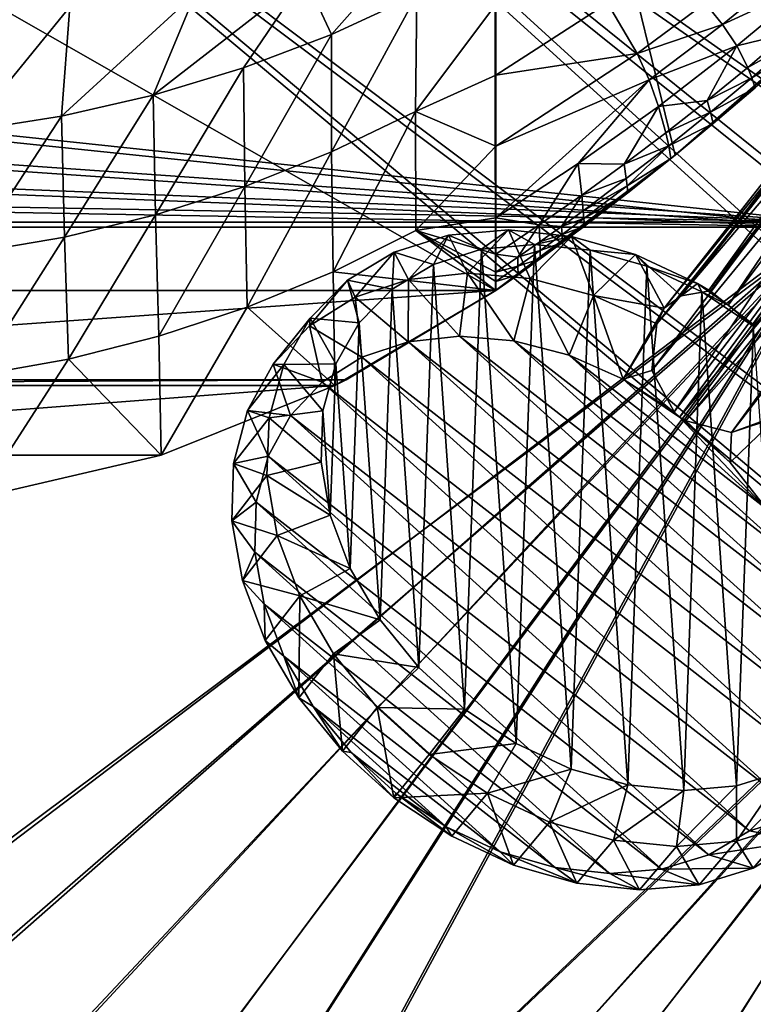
# Model space of a CAD drawing. Header units: metres. Extents: x -904 to 0, y -908 to 0.
# Tile 80 of 152: x -402 to -259, y -347 to -155. Entities that reach past the tile are written whole.
import ezdxf

# ---------------------------------------------------------------- set-up
doc = ezdxf.new("R2010")
doc.units = ezdxf.units.M

msp = doc.modelspace()

# ---------------------------------------------------------------- linework, layer by layer
at = {"layer": 'None'}
for points in [[(-570.15863, -58.565701, 661.240173), (-309.111755, -207.702347, 657.334961), (-309.403992, -35.91481, 661.833374)], [(-309.111755, -207.702347, 657.334961), (-273.966705, -181.177963, 658.029663), (-309.403992, -35.91481, 661.833374)], [(-309.403992, -35.91481, 661.833374), (-273.966705, -181.177963, 658.029663), (-240.875107, -152.150711, 658.789795)], [(-570.15863, -58.565701, 661.240173), (-584.097839, -207.702347, 657.334961), (-309.111755, -207.702347, 657.334961)], [(-346.419006, -146.364868, 308.79834), (-329.049408, -143.772125, 330.279114), (-341.236298, -157.586411, 363.115509)], [(-341.236298, -157.586411, 363.115509), (-329.049408, -143.772125, 330.279114), (-324.555908, -149.836288, 365.081757)], [(-268.110504, -151.477692, 514.487366), (-250.743134, -144.240845, 541.375), (-264.694885, -155.618774, 542.663818)], [(-250.743134, -144.240845, 541.375), (-247.087906, -147.443512, 570.045776), (-264.694885, -155.618774, 542.663818)], [(-367.862183, -149.460907, 291.483978), (-346.419006, -146.364868, 308.79834), (-376.10379, -169.440079, 360.198151)], [(-346.419006, -146.364868, 308.79834), (-358.464569, -164.121414, 361.487946), (-376.10379, -169.440079, 360.198151)], [(-358.464569, -164.121414, 361.487946), (-346.419006, -146.364868, 308.79834), (-341.236298, -157.586411, 363.115509)], [(-247.087906, -147.443512, 570.045776), (-261.919159, -159.82811, 570.942078), (-264.694885, -155.618774, 542.663818)], [(-251.982056, -157.385849, 599.074341), (-261.919159, -159.82811, 570.942078), (-247.087906, -147.443512, 570.045776)], [(-392.39978, -152.15448, 278.844421), (-367.862183, -149.460907, 291.483978), (-394.051117, -173.543076, 359.244873)], [(-367.862183, -149.460907, 291.483978), (-376.10379, -169.440079, 360.198151), (-394.051117, -173.543076, 359.244873)], [(-341.236298, -157.586411, 363.115509), (-324.555908, -149.836288, 365.081757), (-341.221985, -180.567749, 453.232239)], [(-324.555908, -149.836288, 365.081757), (-324.773163, -172.646378, 455.247742), (-341.221985, -180.567749, 453.232239)], [(-324.555908, -149.836288, 365.081757), (-309.104675, -151.719986, 409.813141), (-324.773163, -172.646378, 455.247742)], [(-418.990082, -153.904648, 271.165344), (-392.39978, -152.15448, 278.844421), (-412.229462, -176.432251, 358.626953)], [(-392.39978, -152.15448, 278.844421), (-394.051117, -173.543076, 359.244873), (-412.229462, -176.432251, 358.626953)], [(-309.104675, -151.719986, 409.813141), (-309.104645, -165.512878, 464.818054), (-324.773163, -172.646378, 455.247742)], [(-309.104645, -165.512878, 464.818054), (-309.104675, -151.719986, 409.813141), (-287.255005, -151.422043, 460.617676)], [(-281.394989, -161.315369, 516.115173), (-309.104645, -165.512878, 464.818054), (-287.255005, -151.422043, 460.617676)], [(-287.255005, -151.422043, 460.617676), (-268.110504, -151.477692, 514.487366), (-281.394989, -161.315369, 516.115173)], [(-268.110504, -151.477692, 514.487366), (-264.694885, -155.618774, 542.663818), (-281.394989, -161.315369, 516.115173)], [(-273.966705, -181.177963, 658.029663), (-266.52301, -175.025436, 627.738831), (-240.875107, -152.150711, 658.789795)], [(-266.52301, -175.025436, 627.738831), (-258.34729, -168.024017, 627.738831), (-240.875107, -152.150711, 658.789795)], [(-264.694885, -155.618774, 542.663818), (-279.089264, -166.452042, 543.951294), (-281.394989, -161.315369, 516.115173)], [(-261.919159, -159.82811, 570.942078), (-279.089264, -166.452042, 543.951294), (-264.694885, -155.618774, 542.663818)], [(-358.464569, -164.121414, 361.487946), (-341.236298, -157.586411, 363.115509), (-358.211731, -187.319382, 451.542969)], [(-341.236298, -157.586411, 363.115509), (-341.221985, -180.567749, 453.232239), (-358.211731, -187.319382, 451.542969)], [(-261.919159, -159.82811, 570.942078), (-251.982056, -157.385849, 599.074341), (-259.798462, -164.009476, 599.305725)], [(-259.798462, -164.009476, 599.305725), (-251.982056, -157.385849, 599.074341), (-251.04007, -159.168442, 613.3974)], [(-261.919159, -159.82811, 570.942078), (-277.216827, -171.638611, 571.83728), (-279.089264, -166.452042, 543.951294)], [(-277.216827, -171.638611, 571.83728), (-261.919159, -159.82811, 570.942078), (-267.735199, -170.484665, 599.536926)], [(-267.735199, -170.484665, 599.536926), (-261.919159, -159.82811, 570.942078), (-259.798462, -164.009476, 599.305725)], [(-251.04007, -159.168442, 613.3974), (-258.988281, -166.050568, 613.514526), (-259.798462, -164.009476, 599.305725)], [(-251.04007, -159.168442, 613.3974), (-250.293167, -160.872192, 627.738831), (-258.988281, -166.050568, 613.514526)], [(-309.104614, -179.413193, 519.362671), (-309.104645, -165.512878, 464.818054), (-281.394989, -161.315369, 516.115173)], [(-279.089264, -166.452042, 543.951294), (-309.104614, -179.413193, 519.362671), (-281.394989, -161.315369, 516.115173)], [(-250.293167, -160.872192, 627.738831), (-258.34729, -168.024017, 627.738831), (-258.988281, -166.050568, 613.514526)], [(-376.10379, -169.440079, 360.198151), (-358.464569, -164.121414, 361.487946), (-375.648926, -192.873444, 450.186615)], [(-358.464569, -164.121414, 361.487946), (-358.211731, -187.319382, 451.542969), (-375.648926, -192.873444, 450.186615)], [(-324.773163, -172.646378, 455.247742), (-309.104645, -165.512878, 464.818054), (-309.104614, -179.413193, 519.362671)], [(-258.988281, -166.050568, 613.514526), (-267.735199, -170.484665, 599.536926), (-259.798462, -164.009476, 599.305725)], [(-292.954742, -182.857666, 572.731201), (-309.104614, -193.468918, 573.622925), (-279.089264, -166.452042, 543.951294)], [(-309.104614, -193.468918, 573.622925), (-309.104614, -179.413193, 519.362671), (-279.089264, -166.452042, 543.951294)], [(-277.216827, -171.638611, 571.83728), (-292.954742, -182.857666, 572.731201), (-279.089264, -166.452042, 543.951294)], [(-258.988281, -166.050568, 613.514526), (-267.057831, -172.782898, 613.631592), (-267.735199, -170.484665, 599.536926)], [(-258.988281, -166.050568, 613.514526), (-258.34729, -168.024017, 627.738831), (-267.057831, -172.782898, 613.631592)], [(-394.051117, -173.543076, 359.244873), (-376.10379, -169.440079, 360.198151), (-393.444427, -197.208252, 449.168274)], [(-376.10379, -169.440079, 360.198151), (-375.648926, -192.873444, 450.186615), (-393.444427, -197.208252, 449.168274)], [(-258.34729, -168.024017, 627.738831), (-266.52301, -175.025436, 627.738831), (-267.057831, -172.782898, 613.631592)], [(-275.789124, -176.809235, 599.768005), (-277.216827, -171.638611, 571.83728), (-267.735199, -170.484665, 599.536926)], [(-267.057831, -172.782898, 613.631592), (-275.789124, -176.809235, 599.768005), (-267.735199, -170.484665, 599.536926)], [(-341.221985, -180.567749, 453.232239), (-324.773163, -172.646378, 455.247742), (-340.932739, -204.014221, 543.223694)], [(-340.932739, -204.014221, 543.223694), (-324.773163, -172.646378, 455.247742), (-324.696655, -195.92572, 545.287109)], [(-324.773163, -172.646378, 455.247742), (-309.104614, -179.413193, 519.362671), (-324.696655, -195.92572, 545.287109)], [(-292.954742, -182.857666, 572.731201), (-277.216827, -171.638611, 571.83728), (-283.956726, -182.980911, 599.998901)], [(-283.956726, -182.980911, 599.998901), (-277.216827, -171.638611, 571.83728), (-275.789124, -176.809235, 599.768005)], [(-275.245483, -179.363235, 613.748535), (-275.789124, -176.809235, 599.768005), (-267.057831, -172.782898, 613.631592)], [(-267.057831, -172.782898, 613.631592), (-266.52301, -175.025436, 627.738831), (-275.245483, -179.363235, 613.748535)], [(-412.229462, -176.432251, 358.626953), (-394.051117, -173.543076, 359.244873), (-411.512024, -200.305603, 448.492157)], [(-394.051117, -173.543076, 359.244873), (-393.444427, -197.208252, 449.168274), (-411.512024, -200.305603, 448.492157)], [(-266.52301, -175.025436, 627.738831), (-274.817139, -181.874252, 627.738831), (-275.245483, -179.363235, 613.748535)], [(-274.817139, -181.874252, 627.738831), (-266.52301, -175.025436, 627.738831), (-273.966705, -181.177963, 658.029663)], [(-275.245483, -179.363235, 613.748535), (-283.956726, -182.980911, 599.998901), (-275.789124, -176.809235, 599.768005)], [(-358.211731, -187.319382, 451.542969), (-341.221985, -180.567749, 453.232239), (-357.733429, -210.928574, 541.487976)], [(-357.733429, -210.928574, 541.487976), (-341.221985, -180.567749, 453.232239), (-340.932739, -204.014221, 543.223694)], [(-324.696655, -195.92572, 545.287109), (-309.104614, -179.413193, 519.362671), (-309.104614, -193.468918, 573.622925)], [(-283.547729, -185.789246, 613.865417), (-283.956726, -182.980911, 599.998901), (-275.245483, -179.363235, 613.748535)], [(-283.375916, -187.183502, 620.801147), (-283.547729, -185.789246, 613.865417), (-275.245483, -179.363235, 613.748535)], [(-275.245483, -179.363235, 613.748535), (-274.817139, -181.874252, 627.738831), (-283.375916, -187.183502, 620.801147)], [(-309.111755, -207.702347, 657.334961), (-300.373444, -201.481506, 627.738892), (-273.966705, -181.177963, 658.029663)], [(-309.104614, -193.468918, 573.622925), (-292.954742, -182.857666, 572.731201), (-300.618011, -194.85643, 600.460083)], [(-300.618011, -194.85643, 600.460083), (-292.954742, -182.857666, 572.731201), (-292.234253, -188.997345, 600.229614)], [(-300.373444, -201.481506, 627.738892), (-296.0466, -198.313126, 627.738892), (-273.966705, -181.177963, 658.029663)], [(-273.966705, -181.177963, 658.029663), (-296.0466, -198.313126, 627.738892), (-291.746124, -195.104599, 627.738892)], [(-292.954742, -182.857666, 572.731201), (-283.956726, -182.980911, 599.998901), (-292.234253, -188.997345, 600.229614)], [(-292.234253, -188.997345, 600.229614), (-283.956726, -182.980911, 599.998901), (-283.547729, -185.789246, 613.865417)], [(-291.746124, -195.104599, 627.738892), (-283.226105, -188.568115, 627.738892), (-273.966705, -181.177963, 658.029663)], [(-274.817139, -181.874252, 627.738831), (-283.226105, -188.568115, 627.738892), (-283.375916, -187.183502, 620.801147)], [(-283.226105, -188.568115, 627.738892), (-274.817139, -181.874252, 627.738831), (-273.966705, -181.177963, 658.029663)], [(-291.960754, -192.058533, 613.982239), (-292.234253, -188.997345, 600.229614), (-283.547729, -185.789246, 613.865417)], [(-291.960754, -192.058533, 613.982239), (-283.547729, -185.789246, 613.865417), (-283.375916, -187.183502, 620.801147)], [(-375.648926, -192.873444, 450.186615), (-358.211731, -187.319382, 451.542969), (-375.021973, -216.628174, 540.090271)], [(-375.021973, -216.628174, 540.090271), (-358.211731, -187.319382, 451.542969), (-357.733429, -210.928574, 541.487976)], [(-291.846039, -193.584167, 620.859863), (-291.960754, -192.058533, 613.982239), (-283.375916, -187.183502, 620.801147)], [(-283.375916, -187.183502, 620.801147), (-283.226105, -188.568115, 627.738892), (-291.846039, -193.584167, 620.859863)], [(-283.226105, -188.568115, 627.738892), (-291.746124, -195.104599, 627.738892), (-291.846039, -193.584167, 620.859863)], [(-300.618011, -194.85643, 600.460083), (-292.234253, -188.997345, 600.229614), (-296.207642, -195.133713, 614.040588)], [(-292.234253, -188.997345, 600.229614), (-291.960754, -192.058533, 613.982239), (-296.207642, -195.133713, 614.040588)], [(-296.207642, -195.133713, 614.040588), (-291.960754, -192.058533, 613.982239), (-291.846039, -193.584167, 620.859863)], [(-393.444427, -197.208252, 449.168274), (-375.648926, -192.873444, 450.186615), (-392.713531, -221.08551, 539.037292)], [(-392.713531, -221.08551, 539.037292), (-375.648926, -192.873444, 450.186615), (-375.021973, -216.628174, 540.090271)], [(-309.104614, -193.468918, 573.622925), (-309.104614, -200.556244, 600.689819), (-324.696655, -195.92572, 545.287109)], [(-309.104614, -200.556244, 600.689819), (-309.104614, -193.468918, 573.622925), (-300.618011, -194.85643, 600.460083)], [(-296.121552, -196.724869, 620.88916), (-296.207642, -195.133713, 614.040588), (-291.846039, -193.584167, 620.859863)], [(-291.846039, -193.584167, 620.859863), (-291.746124, -195.104599, 627.738892), (-296.121552, -196.724869, 620.88916)], [(-309.104614, -207.697006, 627.738892), (-340.932739, -204.014221, 543.223694), (-324.696655, -195.92572, 545.287109)], [(-309.104614, -200.556244, 600.689819), (-309.104614, -204.118515, 614.214905), (-324.696655, -195.92572, 545.287109)], [(-324.696655, -195.92572, 545.287109), (-309.104614, -204.118515, 614.214905), (-309.104614, -205.905502, 620.976501)], [(-309.104614, -205.905502, 620.976501), (-309.104614, -207.697006, 627.738892), (-324.696655, -195.92572, 545.287109)], [(-309.104614, -200.556244, 600.689819), (-300.618011, -194.85643, 600.460083), (-304.779999, -201.164001, 614.157166)], [(-304.779999, -201.164001, 614.157166), (-300.618011, -194.85643, 600.460083), (-300.480865, -198.168945, 614.098877)], [(-300.618011, -194.85643, 600.460083), (-296.207642, -195.133713, 614.040588), (-300.480865, -198.168945, 614.098877)], [(-300.480865, -198.168945, 614.098877), (-296.207642, -195.133713, 614.040588), (-296.121552, -196.724869, 620.88916)], [(-291.746124, -195.104599, 627.738892), (-296.0466, -198.313126, 627.738892), (-296.121552, -196.724869, 620.88916)], [(-411.512024, -200.305603, 448.492157), (-393.444427, -197.208252, 449.168274), (-410.714813, -224.28302, 538.333008)], [(-410.714813, -224.28302, 538.333008), (-393.444427, -197.208252, 449.168274), (-392.713531, -221.08551, 539.037292)], [(-304.779999, -201.164001, 614.157166), (-300.480865, -198.168945, 614.098877), (-300.423431, -199.8255, 620.918457)], [(-300.423431, -199.8255, 620.918457), (-300.480865, -198.168945, 614.098877), (-296.121552, -196.724869, 620.88916)], [(-296.121552, -196.724869, 620.88916), (-296.0466, -198.313126, 627.738892), (-300.423431, -199.8255, 620.918457)], [(-296.0466, -198.313126, 627.738892), (-300.373444, -201.481506, 627.738892), (-300.423431, -199.8255, 620.918457)], [(-304.751251, -202.885834, 620.947754), (-304.779999, -201.164001, 614.157166), (-300.423431, -199.8255, 620.918457)], [(-300.423431, -199.8255, 620.918457), (-300.373444, -201.481506, 627.738892), (-304.751251, -202.885834, 620.947754)], [(-304.726257, -204.609543, 627.738892), (-300.373444, -201.481506, 627.738892), (-309.111755, -207.702347, 657.334961)], [(-309.104614, -204.118515, 614.214905), (-309.104614, -200.556244, 600.689819), (-304.779999, -201.164001, 614.157166)], [(-309.104614, -204.118515, 614.214905), (-304.779999, -201.164001, 614.157166), (-304.751251, -202.885834, 620.947754)], [(-300.373444, -201.481506, 627.738892), (-304.726257, -204.609543, 627.738892), (-304.751251, -202.885834, 620.947754)], [(-340.593079, -226.294678, 627.738281), (-357.733429, -210.928574, 541.487976), (-340.932739, -204.014221, 543.223694)], [(-309.104614, -207.697006, 627.738892), (-340.593079, -226.294678, 627.738281), (-340.932739, -204.014221, 543.223694)], [(-304.751251, -202.885834, 620.947754), (-304.726257, -204.609543, 627.738892), (-309.104614, -205.905502, 620.976501)], [(-309.104614, -205.905502, 620.976501), (-309.104614, -204.118515, 614.214905), (-304.751251, -202.885834, 620.947754)], [(-309.104614, -207.697006, 627.738892), (-304.726257, -204.609543, 627.738892), (-309.111755, -207.702347, 657.334961)], [(-304.726257, -204.609543, 627.738892), (-309.104614, -207.697006, 627.738892), (-309.104614, -205.905502, 620.976501)], [(-584.097839, -207.702347, 657.334961), (-554.825745, -225.18071, 656.877319), (-309.111755, -207.702347, 657.334961)], [(-309.111755, -207.702347, 657.334961), (-554.825745, -225.18071, 656.877319), (-338.381592, -225.180984, 656.877258)], [(-309.104614, -207.697006, 627.738892), (-338.381592, -225.180984, 656.877258), (-340.593079, -226.294678, 627.738281)], [(-309.104614, -207.697006, 627.738892), (-309.111755, -207.702347, 657.334961), (-338.381592, -225.180984, 656.877258)], [(-374.534302, -239.891342, 627.738281), (-375.021973, -216.628174, 540.090271), (-357.733429, -210.928574, 541.487976)], [(-340.593079, -226.294678, 627.738281), (-374.534302, -239.891342, 627.738281), (-357.733429, -210.928574, 541.487976)], [(-375.021973, -216.628174, 540.090271), (-374.534302, -239.891342, 627.738281), (-392.713531, -221.08551, 539.037292)], [(-392.713531, -221.08551, 539.037292), (-410.146484, -248.177063, 627.738281), (-410.714813, -224.28302, 538.333008)], [(-374.534302, -239.891342, 627.738281), (-410.146484, -248.177063, 627.738281), (-392.713531, -221.08551, 539.037292)], [(-554.825745, -225.18071, 656.877319), (-552.60907, -226.283112, 656.84845), (-338.381592, -225.180984, 656.877258)], [(-338.381592, -225.180984, 656.877258), (-552.60907, -226.283112, 656.84845), (-340.598267, -226.283493, 656.848389)], [(-338.381592, -225.180984, 656.877258), (-340.598267, -226.283493, 656.848389), (-340.593079, -226.294678, 627.738281)], [(-552.60907, -226.283112, 656.84845), (-518.666077, -239.867599, 656.492676), (-340.598267, -226.283493, 656.848389)], [(-340.598267, -226.283493, 656.848389), (-518.666077, -239.867599, 656.492676), (-374.541382, -239.867767, 656.492676)], [(-340.598267, -226.283493, 656.848389), (-374.541382, -239.867767, 656.492676), (-374.534302, -239.891342, 627.738281)], [(-340.593079, -226.294678, 627.738281), (-340.598267, -226.283493, 656.848389), (-374.534302, -239.891342, 627.738281)], [(-518.666077, -239.867599, 656.492676), (-410.144989, -248.186844, 656.274841), (-374.541382, -239.867767, 656.492676)], [(-374.534302, -239.891342, 627.738281), (-374.541382, -239.867767, 656.492676), (-410.146484, -248.177063, 627.738281)], [(-374.541382, -239.867767, 656.492676), (-410.144989, -248.186844, 656.274841), (-410.146484, -248.177063, 627.738281)]]:
    msp.add_3dface(points, dxfattribs=at)
at = {"layer": 'None012311'}
for points in [[(-297.830109, -60.486073, 123.897385), (-264.332214, -57.531643, 123.974747), (-63.008152, -302.295593, 117.565376)], [(-264.332214, -57.531643, 123.974747), (-243.170029, -56.729248, 123.995758), (-63.008152, -302.295593, 117.565376)], [(-65.261642, -300.990356, 120.600586), (-242.291733, -59.376686, 126.92746), (-262.718689, -60.035652, 126.910202)], [(-63.008152, -302.295593, 117.565376), (-331.364288, -63.040817, 123.830482), (-297.830109, -60.486073, 123.897385)], [(-262.718689, -60.035652, 126.910202), (-296.668427, -62.81105, 126.837532), (-65.261642, -300.990356, 120.600586)], [(-398.51358, -66.948952, 123.728142), (-331.364288, -63.040817, 123.830482), (-63.008152, -302.295593, 117.565376)], [(-65.261642, -300.990356, 120.600586), (-296.668427, -62.81105, 126.837532), (-330.762848, -65.236298, 126.774025)], [(-399.362701, -68.982285, 126.675926), (-65.261642, -300.990356, 120.600586), (-330.762848, -65.236298, 126.774025)], [(-465.701691, -69.252586, 123.667824), (-398.51358, -66.948952, 123.728142), (-69.298546, -367.238312, 115.864792)], [(-398.51358, -66.948952, 123.728142), (-66.409767, -334.739563, 116.715805), (-69.298546, -367.238312, 115.864792)], [(-66.409767, -334.739563, 116.715805), (-398.51358, -66.948952, 123.728142), (-63.008152, -302.295593, 117.565376)], [(-71.333969, -367.13382, 118.868553), (-399.362701, -68.982285, 126.675926), (-465.757965, -71.129059, 126.619713)], [(-452.00235, -701.143799, 107.12117), (-465.701691, -69.252586, 123.667824), (-71.672775, -399.771973, 115.012871)], [(-465.701691, -69.252586, 123.667824), (-69.298546, -367.238312, 115.864792), (-71.672775, -399.771973, 115.012871)], [(-71.333969, -367.13382, 118.868553), (-68.556686, -334.277802, 119.72892), (-399.362701, -68.982285, 126.675926)], [(-68.556686, -334.277802, 119.72892), (-65.261642, -300.990356, 120.600586), (-399.362701, -68.982285, 126.675926)], [(-73.59713, -399.498657, 118.021057), (-465.757965, -71.129059, 126.619713), (-452.00235, -703.006531, 110.073418)], [(-73.59713, -399.498657, 118.021057), (-71.333969, -367.13382, 118.868553), (-465.757965, -71.129059, 126.619713)]]:
    msp.add_3dface(points, dxfattribs=at)
at = {"layer": 'None012312'}
for points in [[(-244.002335, -55.045334, 2077.158691), (-818.396606, -133.37944, 2129.375977), (-244.002335, -194.321701, 2170)], [(-816.193909, -135.701202, 2127.437256), (-244.002335, -57.660503, 2075.415527), (-244.002335, -195.267593, 2167.144043)], [(-818.396606, -133.37944, 2129.375977), (-801.761475, -155.047714, 2143.820068), (-244.002335, -194.321701, 2170)], [(-799.926208, -156.888901, 2141.560791), (-816.193909, -135.701202, 2127.437256), (-244.002335, -195.267593, 2167.144043)], [(-244.002335, -194.321701, 2170), (-801.761475, -155.047714, 2143.820068), (-782.807556, -172.39653, 2155.384766)], [(-244.002335, -195.267593, 2167.144043), (-781.40686, -173.838181, 2152.859131), (-799.926208, -156.888901, 2141.560791)], [(-782.807556, -172.39653, 2155.384766), (-762.408875, -184.775528, 2163.636475), (-244.002335, -194.321701, 2170)], [(-761.466675, -185.937912, 2160.924805), (-781.40686, -173.838181, 2152.859131), (-244.002335, -195.267593, 2167.144043)], [(-762.408875, -184.775528, 2163.636475), (-720.775391, -194.321701, 2170), (-244.002335, -194.321701, 2170)], [(-720.775391, -195.267593, 2167.144043), (-761.466675, -185.937912, 2160.924805), (-244.002335, -195.267593, 2167.144043)], [(-720.775391, -194.321701, 2170), (-452.00235, -352.287384, 2170), (-244.002335, -194.321701, 2170)], [(-452.00235, -352.287384, 2170), (-426.206116, -354.654968, 2170), (-244.002335, -194.321701, 2170)], [(-244.002335, -194.321701, 2170), (-426.206116, -354.654968, 2170), (-399.821198, -362.243896, 2170)], [(-399.821198, -362.243896, 2170), (-377.253082, -373.604065, 2170), (-244.002335, -194.321701, 2170)], [(-377.253082, -373.604065, 2170), (-363.926208, -382.980621, 2170), (-244.002335, -194.321701, 2170)], [(-244.002335, -194.321701, 2170), (-363.926208, -382.980621, 2170), (-351.763763, -393.825043, 2170)], [(-244.002335, -194.321701, 2170), (-351.763763, -393.825043, 2170), (-194.320099, -244.003937, 2170)], [(-244.002335, -195.267593, 2167.144043), (-452.00235, -350.752136, 2167.144043), (-720.775391, -195.267593, 2167.144043)], [(-425.934967, -353.143829, 2167.144043), (-452.00235, -350.752136, 2167.144043), (-244.002335, -195.267593, 2167.144043)], [(-399.273254, -360.809631, 2167.144043), (-425.934967, -353.143829, 2167.144043), (-244.002335, -195.267593, 2167.144043)], [(-376.460724, -372.28891, 2167.144043), (-399.273254, -360.809631, 2167.144043), (-244.002335, -195.267593, 2167.144043)], [(-244.002335, -195.267593, 2167.144043), (-362.996796, -381.75827, 2167.144043), (-376.460724, -372.28891, 2167.144043)], [(-350.708008, -392.709625, 2167.144043), (-362.996796, -381.75827, 2167.144043), (-244.002335, -195.267593, 2167.144043)], [(-195.265991, -244.003937, 2167.144043), (-350.708008, -392.709625, 2167.144043), (-244.002335, -195.267593, 2167.144043)], [(-194.320099, -244.003937, 2170), (-351.763763, -393.825043, 2170), (-340.935394, -405.982819, 2170)], [(-195.265991, -244.003937, 2167.144043), (-339.756653, -404.998383, 2167.144043), (-350.708008, -392.709625, 2167.144043)], [(-340.935394, -405.982819, 2170), (-331.572906, -419.302338, 2170), (-194.320099, -244.003937, 2170)], [(-330.287323, -418.462311, 2167.144043), (-339.756653, -404.998383, 2167.144043), (-195.265991, -244.003937, 2167.144043)], [(-331.572906, -419.302338, 2170), (-320.211243, -441.901245, 2170), (-194.320099, -244.003937, 2170)], [(-318.808014, -441.274872, 2167.144043), (-330.287323, -418.462311, 2167.144043), (-195.265991, -244.003937, 2167.144043)], [(-320.211243, -441.901245, 2170), (-312.638031, -468.290619, 2170), (-194.320099, -244.003937, 2170)], [(-195.265991, -244.003937, 2167.144043), (-311.142212, -467.936584, 2167.144043), (-318.808014, -441.274872, 2167.144043)], [(-312.638031, -468.290619, 2170), (-310.285797, -494.047516, 2170), (-194.320099, -244.003937, 2170)], [(-308.750519, -494.003937, 2167.144043), (-311.142212, -467.936584, 2167.144043), (-195.265991, -244.003937, 2167.144043)], [(-194.320099, -244.003937, 2170), (-310.285797, -494.047516, 2170), (-194.320099, -740.804871, 2170)], [(-195.265991, -740.003967, 2167.144043), (-308.750519, -494.003937, 2167.144043), (-195.265991, -244.003937, 2167.144043)]]:
    msp.add_3dface(points, dxfattribs=at)
at = {"layer": 'None012319'}
for points in [[(-267.562469, -207.784882, 1946.052246), (-221.714661, -143.82843, 1820.360352), (-272.791534, -208.738678, 1942.508301)], [(-221.714661, -143.82843, 1820.360352), (-225.445755, -146.601959, 1817.338501), (-272.791534, -208.738678, 1942.508301)], [(-267.098022, -207.797089, 1946.276245), (-217.695145, -143.00235, 1822.432251), (-267.562469, -207.784882, 1946.052246)], [(-217.695145, -143.00235, 1822.432251), (-221.714661, -143.82843, 1820.360352), (-267.562469, -207.784882, 1946.052246)], [(-217.695145, -143.00235, 1822.432251), (-267.098022, -207.797089, 1946.276245), (-263.617371, -210.539719, 1951.477417)], [(-213.360245, -143.625961, 1823.837646), (-217.695145, -143.00235, 1822.432251), (-263.617371, -210.539719, 1951.477417)], [(-213.360245, -143.625961, 1823.837646), (-263.617371, -210.539719, 1951.477417), (-258.582336, -214.410187, 1953.719116)], [(-272.791534, -208.738678, 1942.508301), (-225.445755, -146.601959, 1817.338501), (-276.132813, -211.163605, 1938.293579)], [(-225.445755, -146.601959, 1817.338501), (-227.311584, -150.828873, 1814.272827), (-276.132813, -211.163605, 1938.293579)], [(-227.311584, -150.828873, 1814.272827), (-277.550232, -214.209473, 1934.21814), (-277.546234, -214.1996, 1934.21936)], [(-227.311584, -150.828873, 1814.272827), (-227.19043, -154.884613, 1812.10144), (-277.550232, -214.209473, 1934.21814)], [(-276.132813, -211.163605, 1938.293579), (-227.311584, -150.828873, 1814.272827), (-277.546234, -214.1996, 1934.21936)], [(-227.19043, -154.884613, 1812.10144), (-278.568268, -223.341339, 1932.989868), (-277.550232, -214.209473, 1934.21814)], [(-227.19043, -154.884613, 1812.10144), (-225.569611, -158.897018, 1810.557983), (-278.568268, -223.341339, 1932.989868)], [(-225.569611, -158.897018, 1810.557983), (-274.192383, -231.418243, 1932.031006), (-278.568268, -223.341339, 1932.989868)], [(-225.569611, -158.897018, 1810.557983), (-221.908112, -162.989349, 1809.793213), (-274.192383, -231.418243, 1932.031006)], [(-221.908112, -162.989349, 1809.793213), (-273.170868, -232.484726, 1932.188232), (-274.192383, -231.418243, 1932.031006)], [(-217.025116, -165.55397, 1810.356934), (-273.170868, -232.484726, 1932.188232), (-221.908112, -162.989349, 1809.793213)], [(-271.892334, -233.21019, 1931.976807), (-273.170868, -232.484726, 1932.188232), (-217.025116, -165.55397, 1810.356934)], [(-212.695007, -166.177902, 1811.760254), (-271.892334, -233.21019, 1931.976807), (-217.025116, -165.55397, 1810.356934)], [(-254.328079, -232.301697, 1933.671631), (-262.96701, -235.496185, 1932.622681), (-208.670624, -165.351929, 1813.834106)], [(-208.670624, -165.351929, 1813.834106), (-262.96701, -235.496185, 1932.622681), (-212.695007, -166.177902, 1811.760254)], [(-262.96701, -235.496185, 1932.622681), (-271.892334, -233.21019, 1931.976807), (-212.695007, -166.177902, 1811.760254)], [(-318.334503, -196.871399, 1966.902222), (-311.889435, -199.605774, 1975.789917), (-306.621796, -195.824387, 1959.812744)], [(-318.334503, -196.871399, 1966.902222), (-306.621796, -195.824387, 1959.812744), (-314.594757, -204.2798, 1947.780884)], [(-314.594757, -204.2798, 1947.780884), (-306.621796, -195.824387, 1959.812744), (-302.382477, -205.329483, 1941.823486)], [(-311.889435, -199.605774, 1975.789917), (-301.527405, -198.664124, 1969.507813), (-306.621796, -195.824387, 1959.812744)], [(-306.621796, -195.824387, 1959.812744), (-301.527405, -198.664124, 1969.507813), (-294.278229, -197.09906, 1953.934448)], [(-306.621796, -195.824387, 1959.812744), (-294.278229, -197.09906, 1953.934448), (-302.382477, -205.329483, 1941.823486)], [(-328.965637, -200.199783, 1974.929932), (-321.292053, -202.565018, 1982.900391), (-318.334503, -196.871399, 1966.902222)], [(-328.965637, -200.199783, 1974.929932), (-318.334503, -196.871399, 1966.902222), (-326.144348, -205.517227, 1954.908936)], [(-326.144348, -205.517227, 1954.908936), (-318.334503, -196.871399, 1966.902222), (-314.594757, -204.2798, 1947.780884)], [(-321.292053, -202.565018, 1982.900391), (-311.889435, -199.605774, 1975.789917), (-318.334503, -196.871399, 1966.902222)], [(-302.382477, -205.329483, 1941.823486), (-294.278229, -197.09906, 1953.934448), (-289.970398, -208.626465, 1937.262329)], [(-301.527405, -198.664124, 1969.507813), (-290.604187, -199.776245, 1964.295166), (-294.278229, -197.09906, 1953.934448)], [(-294.278229, -197.09906, 1953.934448), (-290.604187, -199.776245, 1964.295166), (-281.778748, -200.646362, 1949.493286)], [(-294.278229, -197.09906, 1953.934448), (-281.778748, -200.646362, 1949.493286), (-289.970398, -208.626465, 1937.262329)], [(-338.106171, -205.681488, 1983.587036), (-329.373932, -207.428116, 1990.565674), (-328.965637, -200.199783, 1974.929932)], [(-338.106171, -205.681488, 1983.587036), (-328.965637, -200.199783, 1974.929932), (-336.593475, -208.994858, 1962.937378)], [(-336.593475, -208.994858, 1962.937378), (-328.965637, -200.199783, 1974.929932), (-326.144348, -205.517227, 1954.908936)], [(-329.373932, -207.428116, 1990.565674), (-321.292053, -202.565018, 1982.900391), (-328.965637, -200.199783, 1974.929932)], [(-311.889435, -199.605774, 1975.789917), (-321.292053, -202.565018, 1982.900391), (-315.172211, -289.58728, 2037.853149)], [(-305.089417, -296.299652, 2036.85022), (-311.889435, -199.605774, 1975.789917), (-315.172211, -289.58728, 2037.853149)], [(-301.527405, -198.664124, 1969.507813), (-311.889435, -199.605774, 1975.789917), (-305.089417, -296.299652, 2036.85022)], [(-294.308563, -301.31369, 2034.328857), (-301.527405, -198.664124, 1969.507813), (-305.089417, -296.299652, 2036.85022)], [(-290.604187, -199.776245, 1964.295166), (-301.527405, -198.664124, 1969.507813), (-294.308563, -301.31369, 2034.328857)], [(-283.243927, -304.436676, 2030.386108), (-290.604187, -199.776245, 1964.295166), (-294.308563, -301.31369, 2034.328857)], [(-290.604187, -199.776245, 1964.295166), (-279.539581, -202.899399, 1960.352539), (-281.778748, -200.646362, 1949.493286)], [(-279.539581, -202.899399, 1960.352539), (-290.604187, -199.776245, 1964.295166), (-283.243927, -304.436676, 2030.386108)], [(-289.970398, -208.626465, 1937.262329), (-281.778748, -200.646362, 1949.493286), (-276.132813, -211.163605, 1938.293579)], [(-281.778748, -200.646362, 1949.493286), (-279.539581, -202.899399, 1960.352539), (-269.60434, -206.329803, 1946.660278)], [(-281.778748, -200.646362, 1949.493286), (-272.791534, -208.738678, 1942.508301), (-276.132813, -211.163605, 1938.293579)], [(-281.778748, -200.646362, 1949.493286), (-269.60434, -206.329803, 1946.660278), (-272.791534, -208.738678, 1942.508301)], [(-321.292053, -202.565018, 1982.900391), (-329.373932, -207.428116, 1990.565674), (-324.169403, -281.434509, 2037.299316)], [(-315.172211, -289.58728, 2037.853149), (-321.292053, -202.565018, 1982.900391), (-324.169403, -281.434509, 2037.299316)], [(-272.32077, -305.548615, 2025.173462), (-279.539581, -202.899399, 1960.352539), (-283.243927, -304.436676, 2030.386108)], [(-279.539581, -202.899399, 1960.352539), (-268.758789, -207.913574, 1957.831421), (-269.60434, -206.329803, 1946.660278)], [(-268.758789, -207.913574, 1957.831421), (-279.539581, -202.899399, 1960.352539), (-272.32077, -305.548615, 2025.173462)], [(-345.404388, -213.105576, 1992.540405), (-338.106171, -205.681488, 1983.587036), (-345.546051, -214.580856, 1971.561768)], [(-345.546051, -214.580856, 1971.561768), (-338.106171, -205.681488, 1983.587036), (-336.593475, -208.994858, 1962.937378)], [(-345.404388, -213.105576, 1992.540405), (-335.824493, -214.008209, 1998.491455), (-338.106171, -205.681488, 1983.587036)], [(-335.824493, -214.008209, 1998.491455), (-329.373932, -207.428116, 1990.565674), (-338.106171, -205.681488, 1983.587036)], [(-336.593475, -208.994858, 1962.937378), (-326.144348, -205.517227, 1954.908936), (-326.204437, -217.694885, 1951.206055)], [(-326.204437, -217.694885, 1951.206055), (-326.144348, -205.517227, 1954.908936), (-316.153748, -216.60054, 1944.991333)], [(-326.144348, -205.517227, 1954.908936), (-314.594757, -204.2798, 1947.780884), (-316.153748, -216.60054, 1944.991333)], [(-316.153748, -216.60054, 1944.991333), (-314.594757, -204.2798, 1947.780884), (-305.522919, -217.496262, 1939.793213)], [(-314.594757, -204.2798, 1947.780884), (-302.382477, -205.329483, 1941.823486), (-305.522919, -217.496262, 1939.793213)], [(-305.522919, -217.496262, 1939.793213), (-302.382477, -205.329483, 1941.823486), (-294.714355, -220.34819, 1935.808594)], [(-302.382477, -205.329483, 1941.823486), (-289.970398, -208.626465, 1937.262329), (-294.714355, -220.34819, 1935.808594)], [(-329.373932, -207.428116, 1990.565674), (-335.824493, -214.008209, 1998.491455), (-331.735352, -272.154694, 2035.209839)], [(-324.169403, -281.434509, 2037.299316), (-329.373932, -207.428116, 1990.565674), (-331.735352, -272.154694, 2035.209839)], [(-269.60434, -206.329803, 1946.660278), (-267.562469, -207.784882, 1946.052246), (-272.791534, -208.738678, 1942.508301)], [(-261.958801, -304.606812, 2018.891235), (-268.758789, -207.913574, 1957.831421), (-272.32077, -305.548615, 2025.173462)], [(-269.60434, -206.329803, 1946.660278), (-268.758789, -207.913574, 1957.831421), (-263.617371, -210.539719, 1951.477417)], [(-267.098022, -207.797089, 1946.276245), (-269.60434, -206.329803, 1946.660278), (-263.617371, -210.539719, 1951.477417)], [(-269.60434, -206.329803, 1946.660278), (-267.098022, -207.797089, 1946.276245), (-267.562469, -207.784882, 1946.052246)], [(-268.758789, -207.913574, 1957.831421), (-258.67688, -214.625443, 1956.828491), (-263.617371, -210.539719, 1951.477417)], [(-258.67688, -214.625443, 1956.828491), (-268.758789, -207.913574, 1957.831421), (-261.958801, -304.606812, 2018.891235)], [(-267.094116, -207.800339, 1946.284912), (-267.098022, -207.797089, 1946.276245), (-263.617371, -210.539719, 1951.477417)], [(-263.617371, -210.539719, 1951.477417), (-267.098022, -207.797089, 1946.276245), (-267.094116, -207.800339, 1946.284912)], [(-345.546051, -214.580856, 1971.561768), (-336.593475, -208.994858, 1962.937378), (-335.294586, -220.7379, 1958.202148)], [(-335.294586, -220.7379, 1958.202148), (-336.593475, -208.994858, 1962.937378), (-326.204437, -217.694885, 1951.206055)], [(-294.714355, -220.34819, 1935.808594), (-289.970398, -208.626465, 1937.262329), (-284.137115, -225.04834, 1933.18811)], [(-289.970398, -208.626465, 1937.262329), (-277.82901, -214.045792, 1934.270508), (-284.137115, -225.04834, 1933.18811)], [(-277.82901, -214.045792, 1934.270508), (-289.970398, -208.626465, 1937.262329), (-276.132813, -211.163605, 1938.293579)], [(-277.546234, -214.1996, 1934.21936), (-277.82901, -214.045792, 1934.270508), (-276.132813, -211.163605, 1938.293579)], [(-263.617371, -210.539719, 1951.477417), (-258.67688, -214.625443, 1956.828491), (-258.582336, -214.410187, 1953.719116)], [(-350.579437, -222.186386, 2001.445557), (-345.404388, -213.105576, 1992.540405), (-352.66275, -222.063507, 1980.455444)], [(-352.66275, -222.063507, 1980.455444), (-345.404388, -213.105576, 1992.540405), (-345.546051, -214.580856, 1971.561768)], [(-350.579437, -222.186386, 2001.445557), (-340.395844, -222.052399, 2006.372925), (-345.404388, -213.105576, 1992.540405)], [(-340.395844, -222.052399, 2006.372925), (-335.824493, -214.008209, 1998.491455), (-345.404388, -213.105576, 1992.540405)], [(-352.66275, -222.063507, 1980.455444), (-345.546051, -214.580856, 1971.561768), (-343.08017, -225.61441, 1965.714844)], [(-343.08017, -225.61441, 1965.714844), (-345.546051, -214.580856, 1971.561768), (-335.294586, -220.7379, 1958.202148)], [(-335.824493, -214.008209, 1998.491455), (-340.395844, -222.052399, 2006.372925), (-337.579193, -262.104401, 2031.665039)], [(-331.735352, -272.154694, 2035.209839), (-335.824493, -214.008209, 1998.491455), (-337.579193, -262.104401, 2031.665039)], [(-284.137115, -225.04834, 1933.18811), (-277.82901, -214.045792, 1934.270508), (-277.546234, -214.1996, 1934.21936)], [(-277.546234, -214.1996, 1934.21936), (-277.550232, -214.209473, 1934.21814), (-284.137115, -225.04834, 1933.18811)], [(-277.550232, -214.209473, 1934.21814), (-278.568268, -223.341339, 1932.989868), (-284.137115, -225.04834, 1933.18811)], [(-252.556274, -301.6474, 2011.780762), (-258.67688, -214.625443, 1956.828491), (-261.958801, -304.606812, 2018.891235)], [(-335.294586, -220.7379, 1958.202148), (-326.204437, -217.694885, 1951.206055), (-245.856293, -290.418732, 1956.097046)], [(-326.204437, -217.694885, 1951.206055), (-316.153748, -216.60054, 1944.991333), (-245.330795, -280.703033, 1949.302612)], [(-245.856293, -290.418732, 1956.097046), (-326.204437, -217.694885, 1951.206055), (-245.330795, -280.703033, 1949.302612)], [(-245.330795, -280.703033, 1949.302612), (-316.153748, -216.60054, 1944.991333), (-246.905762, -270.551208, 1943.361572)], [(-316.153748, -216.60054, 1944.991333), (-305.522919, -217.496262, 1939.793213), (-246.905762, -270.551208, 1943.361572)], [(-246.905762, -270.551208, 1943.361572), (-305.522919, -217.496262, 1939.793213), (-250.521576, -260.347473, 1938.498779)], [(-305.522919, -217.496262, 1939.793213), (-294.714355, -220.34819, 1935.808594), (-250.521576, -260.347473, 1938.498779)], [(-343.08017, -225.61441, 1965.714844), (-335.294586, -220.7379, 1958.202148), (-248.462357, -299.330566, 1963.487915)], [(-248.462357, -299.330566, 1963.487915), (-335.294586, -220.7379, 1958.202148), (-245.856293, -290.418732, 1956.097046)], [(-250.521576, -260.347473, 1938.498779), (-294.714355, -220.34819, 1935.808594), (-256.041382, -250.478073, 1934.898438)], [(-294.714355, -220.34819, 1935.808594), (-284.137115, -225.04834, 1933.18811), (-256.041382, -250.478073, 1934.898438)], [(-357.673828, -231.159164, 1989.281006), (-352.66275, -222.063507, 1980.455444), (-349.266479, -232.139832, 1973.459839)], [(-357.673828, -231.159164, 1989.281006), (-350.579437, -222.186386, 2001.445557), (-352.66275, -222.063507, 1980.455444)], [(-353.43222, -232.574509, 2009.959717), (-350.579437, -222.186386, 2001.445557), (-357.673828, -231.159164, 1989.281006)], [(-353.43222, -232.574509, 2009.959717), (-342.912292, -231.251556, 2013.907349), (-350.579437, -222.186386, 2001.445557)], [(-349.266479, -232.139832, 1973.459839), (-352.66275, -222.063507, 1980.455444), (-343.08017, -225.61441, 1965.714844)], [(-342.912292, -231.251556, 2013.907349), (-340.395844, -222.052399, 2006.372925), (-350.579437, -222.186386, 2001.445557)], [(-340.395844, -222.052399, 2006.372925), (-342.912292, -231.251556, 2013.907349), (-341.476379, -251.669907, 2026.801147)], [(-337.579193, -262.104401, 2031.665039), (-340.395844, -222.052399, 2006.372925), (-341.476379, -251.669907, 2026.801147)], [(-284.137115, -225.04834, 1933.18811), (-278.568268, -223.341339, 1932.989868), (-274.192383, -231.418243, 1932.031006)], [(-256.041382, -250.478073, 1934.898438), (-284.137115, -225.04834, 1933.18811), (-273.170868, -232.484726, 1932.188232)], [(-284.137115, -225.04834, 1933.18811), (-274.192383, -231.418243, 1932.031006), (-273.170868, -232.484726, 1932.188232)], [(-349.266479, -232.139832, 1973.459839), (-343.08017, -225.61441, 1965.714844), (-253.050369, -307.101227, 1971.195313)], [(-253.050369, -307.101227, 1971.195313), (-343.08017, -225.61441, 1965.714844), (-248.462357, -299.330566, 1963.487915)], [(-360.389282, -241.523056, 1997.704102), (-357.673828, -231.159164, 1989.281006), (-353.619385, -240.0672, 1981.143921)], [(-360.389282, -241.523056, 1997.704102), (-353.43222, -232.574509, 2009.959717), (-357.673828, -231.159164, 1989.281006)], [(-353.619385, -240.0672, 1981.143921), (-357.673828, -231.159164, 1989.281006), (-349.266479, -232.139832, 1973.459839)], [(-353.852936, -243.870224, 2017.755493), (-353.43222, -232.574509, 2009.959717), (-360.389282, -241.523056, 1997.704102)], [(-353.852936, -243.870224, 2017.755493), (-343.27713, -241.252167, 2020.805054), (-353.43222, -232.574509, 2009.959717)], [(-353.619385, -240.0672, 1981.143921), (-349.266479, -232.139832, 1973.459839), (-259.446655, -313.436584, 1978.92749)], [(-343.27713, -241.252167, 2020.805054), (-342.912292, -231.251556, 2013.907349), (-353.43222, -232.574509, 2009.959717)], [(-259.446655, -313.436584, 1978.92749), (-349.266479, -232.139832, 1973.459839), (-253.050369, -307.101227, 1971.195313)], [(-341.476379, -251.669907, 2026.801147), (-342.912292, -231.251556, 2013.907349), (-343.27713, -241.252167, 2020.805054)], [(-271.892334, -233.21019, 1931.976807), (-263.256256, -241.316498, 1932.696655), (-273.170868, -232.484726, 1932.188232)], [(-263.256256, -241.316498, 1932.696655), (-256.041382, -250.478073, 1934.898438), (-273.170868, -232.484726, 1932.188232)], [(-256.041382, -250.478073, 1934.898438), (-263.256256, -241.316498, 1932.696655), (-254.099823, -232.533066, 1933.712036)], [(-254.099823, -232.533066, 1933.712036), (-263.256256, -241.316498, 1932.696655), (-262.96701, -235.496185, 1932.622681)], [(-254.328079, -232.301697, 1933.671631), (-254.319458, -232.295456, 1933.672607), (-262.96701, -235.496185, 1932.622681)], [(-254.319458, -232.295456, 1933.672607), (-254.099823, -232.533066, 1933.712036), (-262.96701, -235.496185, 1932.622681)], [(-263.256256, -241.316498, 1932.696655), (-271.892334, -233.21019, 1931.976807), (-262.96701, -235.496185, 1932.622681)], [(-355.974121, -249.096466, 1988.476318), (-360.389282, -241.523056, 1997.704102), (-353.619385, -240.0672, 1981.143921)], [(-355.974121, -249.096466, 1988.476318), (-353.619385, -240.0672, 1981.143921), (-267.409119, -318.096924, 1986.391846)], [(-267.409119, -318.096924, 1986.391846), (-353.619385, -240.0672, 1981.143921), (-259.446655, -313.436584, 1978.92749)], [(-360.706238, -252.762375, 2005.405518), (-360.389282, -241.523056, 1997.704102), (-355.974121, -249.096466, 1988.476318)], [(-360.706238, -252.762375, 2005.405518), (-353.852936, -243.870224, 2017.755493), (-360.389282, -241.523056, 1997.704102)], [(-341.476379, -251.669907, 2026.801147), (-343.27713, -241.252167, 2020.805054), (-353.852936, -243.870224, 2017.755493)], [(-351.825409, -255.638901, 2024.532715), (-353.852936, -243.870224, 2017.755493), (-360.706238, -252.762375, 2005.405518)], [(-351.825409, -255.638901, 2024.532715), (-341.476379, -251.669907, 2026.801147), (-353.852936, -243.870224, 2017.755493)], [(-356.241577, -258.885864, 1995.179443), (-360.706238, -252.762375, 2005.405518), (-355.974121, -249.096466, 1988.476318)], [(-356.241577, -258.885864, 1995.179443), (-355.974121, -249.096466, 1988.476318), (-276.636383, -320.905762, 1993.305908)], [(-276.636383, -320.905762, 1993.305908), (-355.974121, -249.096466, 1988.476318), (-267.409119, -318.096924, 1986.391846)], [(-337.579193, -262.104401, 2031.665039), (-341.476379, -251.669907, 2026.801147), (-351.825409, -255.638901, 2024.532715)], [(-358.61264, -264.45105, 2012.09314), (-360.706238, -252.762375, 2005.405518), (-356.241577, -258.885864, 1995.179443)], [(-358.61264, -264.45105, 2012.09314), (-351.825409, -255.638901, 2024.532715), (-360.706238, -252.762375, 2005.405518)], [(-347.427673, -267.427673, 2030.030762), (-351.825409, -255.638901, 2024.532715), (-358.61264, -264.45105, 2012.09314)], [(-347.427673, -267.427673, 2030.030762), (-337.579193, -262.104401, 2031.665039), (-351.825409, -255.638901, 2024.532715)], [(-354.411621, -269.064911, 2000.999634), (-358.61264, -264.45105, 2012.09314), (-356.241577, -258.885864, 1995.179443)], [(-354.411621, -269.064911, 2000.999634), (-356.241577, -258.885864, 1995.179443), (-286.779236, -321.756866, 1999.407837)], [(-286.779236, -321.756866, 1999.407837), (-356.241577, -258.885864, 1995.179443), (-276.636383, -320.905762, 1993.305908)], [(-331.735352, -272.154694, 2035.209839), (-337.579193, -262.104401, 2031.665039), (-347.427673, -267.427673, 2030.030762)], [(-354.187897, -276.146057, 2017.513672), (-358.61264, -264.45105, 2012.09314), (-354.411621, -269.064911, 2000.999634)], [(-354.187897, -276.146057, 2017.513672), (-347.427673, -267.427673, 2030.030762), (-358.61264, -264.45105, 2012.09314)], [(-347.427673, -267.427673, 2030.030762), (-354.187897, -276.146057, 2017.513672), (-347.59967, -287.404114, 2021.461426)], [(-340.828918, -278.782959, 2034.037964), (-347.427673, -267.427673, 2030.030762), (-347.59967, -287.404114, 2021.461426)], [(-340.828918, -278.782959, 2034.037964), (-331.735352, -272.154694, 2035.209839), (-347.427673, -267.427673, 2030.030762)], [(-350.553497, -279.248291, 2005.716675), (-354.187897, -276.146057, 2017.513672), (-354.411621, -269.064911, 2000.999634)], [(-350.553497, -279.248291, 2005.716675), (-354.411621, -269.064911, 2000.999634), (-297.453766, -320.617981, 2004.466919)], [(-297.453766, -320.617981, 2004.466919), (-354.411621, -269.064911, 2000.999634), (-286.779236, -321.756866, 1999.407837)], [(-324.169403, -281.434509, 2037.299316), (-331.735352, -272.154694, 2035.209839), (-340.828918, -278.782959, 2034.037964)], [(-347.59967, -287.404114, 2021.461426), (-354.187897, -276.146057, 2017.513672), (-350.553497, -279.248291, 2005.716675)], [(-344.813293, -289.050598, 2009.151855), (-347.59967, -287.404114, 2021.461426), (-350.553497, -279.248291, 2005.716675)], [(-344.813293, -289.050598, 2009.151855), (-350.553497, -279.248291, 2005.716675), (-308.255951, -317.532196, 2008.291504)], [(-308.255951, -317.532196, 2008.291504), (-350.553497, -279.248291, 2005.716675), (-297.453766, -320.617981, 2004.466919)], [(-340.828918, -278.782959, 2034.037964), (-347.59967, -287.404114, 2021.461426), (-339.097748, -297.798462, 2023.786987)], [(-332.283081, -289.267822, 2036.400146), (-324.169403, -281.434509, 2037.299316), (-340.828918, -278.782959, 2034.037964)], [(-332.283081, -289.267822, 2036.400146), (-340.828918, -278.782959, 2034.037964), (-339.097748, -297.798462, 2023.786987)], [(-315.172211, -289.58728, 2037.853149), (-324.169403, -281.434509, 2037.299316), (-332.283081, -289.267822, 2036.400146)], [(-339.097748, -297.798462, 2023.786987), (-347.59967, -287.404114, 2021.461426), (-344.813293, -289.050598, 2009.151855)], [(-337.408203, -298.100861, 2011.175293), (-339.097748, -297.798462, 2023.786987), (-344.813293, -289.050598, 2009.151855)], [(-337.408203, -298.100861, 2011.175293), (-344.813293, -289.050598, 2009.151855), (-318.776947, -312.616302, 2010.736816)], [(-318.776947, -312.616302, 2010.736816), (-344.813293, -289.050598, 2009.151855), (-308.255951, -317.532196, 2008.291504)], [(-332.283081, -289.267822, 2036.400146), (-339.097748, -297.798462, 2023.786987), (-329.004333, -306.935089, 2024.4021)], [(-322.118988, -298.47879, 2037.026489), (-315.172211, -289.58728, 2037.853149), (-332.283081, -289.267822, 2036.400146)], [(-322.118988, -298.47879, 2037.026489), (-332.283081, -289.267822, 2036.400146), (-329.004333, -306.935089, 2024.4021)], [(-315.172211, -289.58728, 2037.853149), (-322.118988, -298.47879, 2037.026489), (-305.089417, -296.299652, 2036.85022)], [(-322.118988, -298.47879, 2037.026489), (-310.727692, -306.061493, 2035.892822), (-305.089417, -296.299652, 2036.85022)], [(-305.089417, -296.299652, 2036.85022), (-310.727692, -306.061493, 2035.892822), (-294.308563, -301.31369, 2034.328857)], [(-329.004333, -306.935089, 2024.4021), (-339.097748, -297.798462, 2023.786987), (-337.408203, -298.100861, 2011.175293)], [(-328.61853, -306.056458, 2011.710327), (-329.004333, -306.935089, 2024.4021), (-337.408203, -298.100861, 2011.175293)], [(-328.61853, -306.056458, 2011.710327), (-337.408203, -298.100861, 2011.175293), (-318.776947, -312.616302, 2010.736816)], [(-322.118988, -298.47879, 2037.026489), (-329.004333, -306.935089, 2024.4021), (-310.727692, -306.061493, 2035.892822)], [(-310.727692, -306.061493, 2035.892822), (-298.547546, -311.724121, 2033.042847), (-294.308563, -301.31369, 2034.328857)], [(-294.308563, -301.31369, 2034.328857), (-298.547546, -311.724121, 2033.042847), (-283.243927, -304.436676, 2030.386108)], [(-261.958801, -304.606812, 2018.891235), (-262.003845, -315.429291, 2015.59375), (-252.556274, -301.6474, 2011.780762)], [(-262.003845, -315.429291, 2015.59375), (-251.38591, -312.078156, 2007.557983), (-252.556274, -301.6474, 2011.780762)], [(-329.004333, -306.935089, 2024.4021), (-328.61853, -306.056458, 2011.710327), (-317.702057, -314.467682, 2023.283447)], [(-329.004333, -306.935089, 2024.4021), (-317.702057, -314.467682, 2023.283447), (-310.727692, -306.061493, 2035.892822)], [(-328.61853, -306.056458, 2011.710327), (-318.776947, -312.616302, 2010.736816), (-317.702057, -314.467682, 2023.283447)], [(-310.727692, -306.061493, 2035.892822), (-317.702057, -314.467682, 2023.283447), (-305.619293, -320.110779, 2020.473389)], [(-310.727692, -306.061493, 2035.892822), (-305.619293, -320.110779, 2020.473389), (-298.547546, -311.724121, 2033.042847)], [(-298.547546, -311.724121, 2033.042847), (-286.047241, -315.248779, 2028.58606), (-283.243927, -304.436676, 2030.386108)], [(-283.243927, -304.436676, 2030.386108), (-286.047241, -315.248779, 2028.58606), (-272.32077, -305.548615, 2025.173462)], [(-286.047241, -315.248779, 2028.58606), (-273.707733, -316.499908, 2022.694214), (-272.32077, -305.548615, 2025.173462)], [(-272.32077, -305.548615, 2025.173462), (-273.707733, -316.499908, 2022.694214), (-261.958801, -304.606812, 2018.891235)], [(-273.707733, -316.499908, 2022.694214), (-262.003845, -315.429291, 2015.59375), (-261.958801, -304.606812, 2018.891235)], [(-259.446655, -313.436584, 1978.92749), (-253.050369, -307.101227, 1971.195313), (-242.24939, -308.085876, 1977.856689)], [(-249.583984, -315.371277, 1986.737061), (-259.446655, -313.436584, 1978.92749), (-242.24939, -308.085876, 1977.856689)], [(-305.619293, -320.110779, 2020.473389), (-293.214081, -323.650391, 2016.078491), (-298.547546, -311.724121, 2033.042847)], [(-298.547546, -311.724121, 2033.042847), (-293.214081, -323.650391, 2016.078491), (-286.047241, -315.248779, 2028.58606)], [(-262.003845, -315.429291, 2015.59375), (-258.720123, -320.73288, 1995.311279), (-251.38591, -312.078156, 2007.557983)], [(-258.720123, -320.73288, 1995.311279), (-249.583984, -315.371277, 1986.737061), (-251.38591, -312.078156, 2007.557983)], [(-317.702057, -314.467682, 2023.283447), (-318.776947, -312.616302, 2010.736816), (-305.619293, -320.110779, 2020.473389)], [(-318.776947, -312.616302, 2010.736816), (-308.255951, -317.532196, 2008.291504), (-305.619293, -320.110779, 2020.473389)], [(-267.409119, -318.096924, 1986.391846), (-259.446655, -313.436584, 1978.92749), (-249.583984, -315.371277, 1986.737061)], [(-293.214081, -323.650391, 2016.078491), (-280.956604, -324.952423, 2010.265503), (-286.047241, -315.248779, 2028.58606)], [(-286.047241, -315.248779, 2028.58606), (-280.956604, -324.952423, 2010.265503), (-273.707733, -316.499908, 2022.694214)], [(-273.707733, -316.499908, 2022.694214), (-269.311462, -323.967468, 2003.254395), (-262.003845, -315.429291, 2015.59375)], [(-269.311462, -323.967468, 2003.254395), (-258.720123, -320.73288, 1995.311279), (-262.003845, -315.429291, 2015.59375)], [(-258.720123, -320.73288, 1995.311279), (-267.409119, -318.096924, 1986.391846), (-249.583984, -315.371277, 1986.737061)], [(-305.619293, -320.110779, 2020.473389), (-308.255951, -317.532196, 2008.291504), (-293.214081, -323.650391, 2016.078491)], [(-308.255951, -317.532196, 2008.291504), (-297.453766, -320.617981, 2004.466919), (-293.214081, -323.650391, 2016.078491)], [(-280.956604, -324.952423, 2010.265503), (-269.311462, -323.967468, 2003.254395), (-273.707733, -316.499908, 2022.694214)], [(-276.636383, -320.905762, 1993.305908), (-267.409119, -318.096924, 1986.391846), (-258.720123, -320.73288, 1995.311279)], [(-293.214081, -323.650391, 2016.078491), (-297.453766, -320.617981, 2004.466919), (-280.956604, -324.952423, 2010.265503)], [(-297.453766, -320.617981, 2004.466919), (-286.779236, -321.756866, 1999.407837), (-280.956604, -324.952423, 2010.265503)], [(-286.779236, -321.756866, 1999.407837), (-276.636383, -320.905762, 1993.305908), (-269.311462, -323.967468, 2003.254395)], [(-280.956604, -324.952423, 2010.265503), (-286.779236, -321.756866, 1999.407837), (-269.311462, -323.967468, 2003.254395)], [(-269.311462, -323.967468, 2003.254395), (-276.636383, -320.905762, 1993.305908), (-258.720123, -320.73288, 1995.311279)]]:
    msp.add_3dface(points, dxfattribs=at)

doc.saveas('drawing.dxf')
